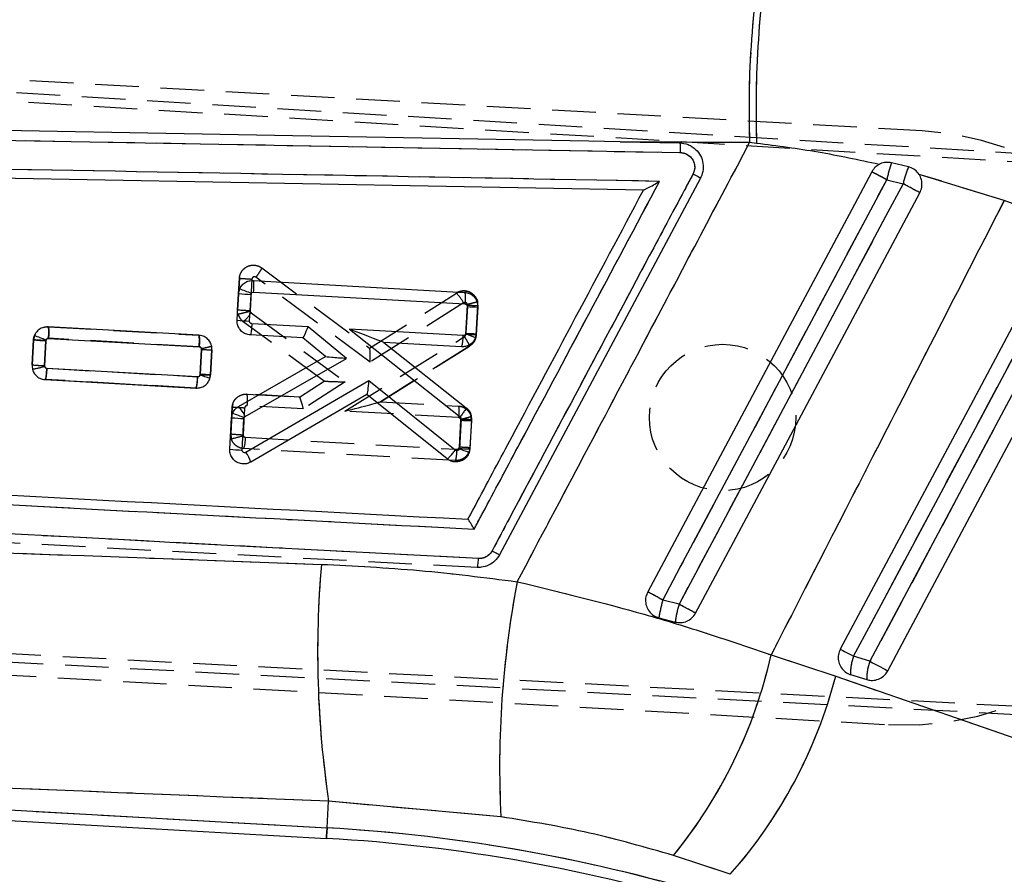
# Model space of a CAD drawing. Extents: x 35 to 288, y 10 to 210.
# Tile 20 of 37: x 176 to 198, y 181 to 200. Entities that reach past the tile are written whole.
import ezdxf

# ---------------------------------------------------------------- set-up
doc = ezdxf.new("R2010")
doc.units = 0
doc.header["$LTSCALE"] = 0.75
doc.linetypes.add('HIDDEN', pattern=[1.905, 1.27, -0.635])
doc.layers.get('0').update_dxf_attribs({"linetype": 'CONTINUOUS'})
doc.layers.add('FORMATO', color=179, linetype='CONTINUOUS')
doc.styles.add('SLDTEXTSTYLE0', font='TXT', dxfattribs={"width": 0.75})
doc.dimstyles.new('SLDDIMSTYLE0', dxfattribs={"dimtxt": 2.625, "dimasz": 2.4765, "dimexe": 0, "dimexo": 0.0625, "dimgap": 0.65625, "dimtad": 1, "dimdec": 0, "dimrnd": 1e-09, "dimzin": 12, "dimtxsty": 'SLDTEXTSTYLE0', "dimsah": 1, "dimcen": 0.09, "dimazin": 3, "dimtfac": 1, "dimtdec": 0, "dimtofl": 0, "dimtmove": 0, "dimatfit": 3, "dimtolj": 1, "dimtzin": 12})

# ---------------------------------------------------------------- blocks, each defined once
blk = doc.blocks.new('_D')
at = {"layer": 'FORMATO'}
for p, q in [((78.67, 176.746), (78.67, 206.956)), ((215.048, 190.574), (215.048, 206.956)), ((78.67, 206.206), (215.048, 206.206))]:
    blk.add_line(p, q, dxfattribs=at)
for points in [[(78.67, 206.206), (81.147, 205.825), (81.147, 206.587)], [(215.048, 206.206), (212.571, 206.587), (212.571, 205.825)]]:
    blk.add_solid(points, dxfattribs=at)
at = {"layer": 'FORMATO', "insert": (139.816, 209.59), "char_height": 2.625, "attachment_point": 1, "style": 'SLDTEXTSTYLE0'}
blk.add_mtext('136', dxfattribs=at)
blk = doc.blocks.new('_D_7')
at = {"layer": 'FORMATO'}
for p, q in [((193.738, 203.109), (226.618, 203.109)), ((225.868, 166.17), (225.868, 203.109)), ((134.921, 166.17), (226.618, 166.17))]:
    blk.add_line(p, q, dxfattribs=at)
for points in [[(225.868, 203.109), (225.487, 200.633), (226.249, 200.633)], [(225.868, 166.17), (226.249, 168.646), (225.487, 168.646)]]:
    blk.add_solid(points, dxfattribs=at)
at = {"layer": 'FORMATO', "insert": (222.484, 182.043), "char_height": 2.625, "attachment_point": 1, "rotation": 90, "style": 'SLDTEXTSTYLE0'}
blk.add_mtext('37', dxfattribs=at)

msp = doc.modelspace()

# ---------------------------------------------------------------- linework, layer by layer
at = {"color": 7, "linetype": 'HIDDEN'}
for p, q in [((196.1001, 197.6698), (155.1211, 199.9764)), ((154.921, 199.8064), (199.9993, 197.072)), ((155.1786, 199.5899), (200.4184, 196.8596)), ((173.6557, 197.5126), (190.8162, 197.1968)), ((192.3312, 197.4145), (189.5013, 197.431)), ((192.4852, 197.3969), (192.3312, 197.4145)), ((197.8979, 196.1506), (196.0343, 196.7207)), ((195.3294, 196.6012), (195.6862, 196.5154)), ((199.7321, 195.4559), (197.8979, 196.1506)), ((181.6688, 194.6764), (181.6689, 194.6763)), ((181.6689, 194.6763), (184.0274, 192.9207)), ((181.1437, 193.7601), (181.1823, 194.4496)), ((181.1823, 194.4496), (181.1437, 193.7601)), ((181.1856, 194.4759), (181.1823, 194.4496)), ((181.1823, 194.4496), (181.1823, 194.4496)), ((181.4538, 194.4307), (181.4151, 193.7423)), ((184.0369, 192.615), (181.5421, 194.472)), ((184.0264, 192.9215), (185.9257, 194.1248)), ((186.0814, 193.9103), (184.0369, 192.615)), ((186.165, 193.863), (186.1641, 193.876)), ((186.386, 193.9347), (186.386, 193.9347)), ((186.3927, 193.852), (186.386, 193.9347)), ((181.4151, 193.7423), (181.4169, 193.7263)), ((181.4372, 193.6965), (183.4943, 192.1829)), ((186.1289, 193.2202), (186.165, 193.863)), ((186.3927, 193.852), (186.3565, 193.208)), ((186.3565, 193.208), (186.3927, 193.852)), ((183.0325, 192.1995), (181.2671, 193.4985)), ((177.0036, 193.3892), (177.0038, 193.3892)), ((177.0038, 193.3892), (180.296, 193.2032)), ((176.6513, 192.5554), (176.682, 193.1028)), ((176.682, 193.1028), (176.6513, 192.5554)), ((176.6928, 193.1658), (176.682, 193.1028)), ((176.9534, 193.0841), (176.9227, 192.5376)), ((180.3042, 192.9503), (177.0117, 193.1363)), ((183.4854, 191.5421), (186.1022, 193.1748)), ((186.3308, 193.1043), (186.3565, 193.208)), ((180.3239, 192.3475), (180.3545, 192.8938)), ((180.5823, 192.8834), (180.5516, 192.336)), ((180.5516, 192.336), (180.5823, 192.8834)), ((180.5823, 192.8834), (180.5769, 192.9599)), ((186.2137, 192.9667), (184.2638, 191.75)), ((184.2646, 191.7505), (186.2137, 192.9667)), ((176.9227, 192.5376), (176.9242, 192.5226)), ((176.9739, 192.4812), (180.2661, 192.2953)), ((176.938, 192.235), (176.938, 192.235)), ((180.2304, 192.049), (176.938, 192.235)), ((176.938, 192.235), (180.2304, 192.049)), ((180.5451, 192.2997), (180.5234, 192.2296)), ((180.5457, 192.3015), (180.5516, 192.336)), ((182.4926, 191.8507), (183.0324, 192.1996)), ((183.4943, 192.1829), (182.5817, 191.5931)), ((180.2304, 192.049), (180.3095, 192.0581)), ((180.2305, 192.049), (180.2304, 192.049)), ((180.2514, 192.0497), (180.2305, 192.049)), ((181.3458, 191.9154), (181.3459, 191.9154)), ((182.4926, 191.8507), (181.3458, 191.9154)), ((181.3459, 191.9154), (182.4931, 191.8506)), ((184.2646, 191.7505), (185.9653, 191.6545)), ((180.9913, 191.0451), (181.0241, 191.6289)), ((181.0241, 191.6289), (180.9913, 191.0451)), ((181.0349, 191.6919), (181.0241, 191.6289)), ((181.2955, 191.6103), (181.2628, 191.0272)), ((182.5817, 191.5931), (181.3538, 191.6625)), ((185.9734, 191.4015), (183.4854, 191.5421)), ((185.9653, 191.6545), (185.9653, 191.6545)), ((185.991, 190.7625), (186.0238, 191.3457)), ((186.0238, 191.3457), (186.0224, 191.3607)), ((186.2514, 191.3346), (186.2187, 190.7509)), ((186.2514, 191.3346), (186.2433, 191.4237)), ((180.9913, 191.0451), (181.0034, 190.9419)), ((181.2628, 191.0272), (181.2648, 191.0104)), ((181.3141, 190.9711), (185.9332, 190.7102)), ((185.8975, 190.4639), (181.2781, 190.7248)), ((186.2128, 190.7165), (186.2187, 190.7509)), ((185.8975, 190.4639), (185.9767, 190.473)), ((185.8976, 190.4639), (185.8975, 190.4639)), ((186.3778, 188.1254), (160.455, 189.4846)), ((154.4912, 187.3747), (208.382, 184.5599)), ((190.7891, 187.3213), (190.4357, 187.4136)), ((208.2857, 184.3807), (154.209, 187.1886)), ((154.3893, 186.9972), (195.3695, 184.6903)), ((192.7999, 186.2116), (194.2142, 185.7502)), ((194.9612, 186.0737), (194.6055, 186.1839)), ((158.195, 183.8337), (183.0985, 182.4319)), ((183.0985, 182.4319), (183.1312, 183.0128)), ((186.8963, 182.6735), (183.1312, 183.0128)), ((191.9092, 181.4161), (190.6664, 181.8275))]:
    msp.add_line(p, q, dxfattribs=at)
at = {"color": 7, "linetype": 'CONTINUOUS'}
for p, q in [((173.6557, 197.5126), (190.8162, 197.1968)), ((189.5013, 197.431), (190.8045, 197.4071)), ((192.3312, 197.4145), (189.5013, 197.431)), ((192.4852, 197.3969), (192.3312, 197.4145)), ((190.0141, 196.3787), (161.4186, 196.8987)), ((195.8058, 196.8837), (195.4354, 196.9742)), ((197.8979, 196.1506), (196.0343, 196.7207)), ((191.2573, 196.6406), (186.864, 188.3985)), ((195.3294, 196.6012), (195.6862, 196.5154)), ((190.0149, 196.3787), (190.0141, 196.3787)), ((199.7321, 195.4559), (197.8979, 196.1506)), ((181.485, 194.4), (186.1045, 194.1408)), ((181.1311, 193.5301), (181.1641, 194.1139)), ((181.1641, 194.1139), (181.1877, 194.2151)), ((181.4026, 193.5127), (181.4356, 194.0967)), ((181.4356, 194.0967), (181.4397, 194.1141)), ((181.4932, 194.147), (186.1119, 193.8879)), ((186.1637, 193.8304), (186.1307, 193.2465)), ((186.3914, 193.8196), (186.3585, 193.2359)), ((182.6827, 193.3867), (181.4549, 193.4555)), ((180.2953, 193.2017), (177.0029, 193.3864)), ((183.5233, 192.6982), (182.6827, 193.3867)), ((183.5864, 193.336), (186.0037, 191.4196)), ((186.0742, 193.1965), (183.5864, 193.336)), ((186.1307, 193.2465), (186.1275, 193.231)), ((186.3585, 193.2359), (186.3404, 193.1482)), ((176.6819, 193.1002), (176.651, 192.5528)), ((176.7012, 193.1906), (176.6819, 193.1002)), ((176.9225, 192.5354), (176.9534, 193.083)), ((176.9534, 193.083), (176.9568, 193.0986)), ((177.0111, 193.1335), (180.3027, 192.9488)), ((182.5654, 193.1449), (181.4187, 193.2093)), ((183.0627, 192.7377), (182.5654, 193.1449)), ((184.3375, 193.0456), (186.1378, 191.6183)), ((186.0383, 192.9502), (184.3375, 193.0456)), ((180.3545, 192.8914), (180.3236, 192.344)), ((180.5513, 192.3331), (180.5822, 192.8805)), ((181.1628, 191.6451), (183.0627, 192.7377)), ((181.3093, 191.425), (183.5233, 192.6982)), ((183.0627, 192.7376), (183.0627, 192.7377)), ((180.2669, 192.2937), (176.9748, 192.4783)), ((176.9385, 192.2321), (180.231, 192.0474)), ((180.5374, 192.2576), (180.5513, 192.3331)), ((184.014, 192.208), (181.3258, 190.6422)), ((185.8998, 190.6916), (184.014, 192.208)), ((183.9694, 191.9088), (181.4297, 190.4295)), ((185.7216, 190.4998), (183.9694, 191.9088)), ((180.9718, 190.7094), (181.0108, 191.399)), ((181.0108, 191.399), (181.0317, 191.4936)), ((181.2433, 190.692), (181.2823, 191.3818)), ((181.2823, 191.3818), (181.2859, 191.3979)), ((186.0249, 191.3733), (185.9886, 190.7292)), ((186.2527, 191.3626), (186.2163, 190.7185)), ((185.9886, 190.7292), (185.986, 190.7154)), ((186.2163, 190.7185), (186.2004, 190.6371)), ((190.7891, 187.3213), (190.4357, 187.4136)), ((190.3488, 187.0255), (190.7068, 186.9309)), ((192.7999, 186.2116), (194.2142, 185.7502)), ((194.9612, 186.0737), (194.6055, 186.1839)), ((194.5362, 185.7836), (194.8919, 185.6733)), ((158.195, 183.8337), (183.0985, 182.4319)), ((158.0126, 183.6123), (183.0855, 182.201)), ((183.0985, 182.4319), (183.1312, 183.0128)), ((186.8963, 182.6735), (183.1312, 183.0128)), ((191.9092, 181.4161), (190.6664, 181.8275))]:
    msp.add_line(p, q, dxfattribs=at)
at = {"color": 7, "linetype": 'CONTINUOUS', "flags": 128}
for points in [[(189.5013, 197.431), (188.8177, 197.4436), (182.3438, 197.562), (173.644, 197.7203)], [(195.0002, 196.776), (194.621, 196.0644), (193.0933, 193.198), (190.1043, 187.5895)], [(190.4357, 187.4136), (190.8174, 188.1302), (192.3443, 190.997), (195.3294, 196.6012)], [(195.6862, 196.5154), (195.3044, 195.7987), (193.7775, 192.932), (190.7891, 187.3213)], [(191.1529, 187.1268), (191.5289, 187.8323), (193.0564, 190.6987), (196.0519, 196.3199)], [(199.0661, 195.2504), (198.684, 194.5339), (197.1557, 191.6679), (194.3142, 186.3393)], [(194.6055, 186.1839), (194.9876, 186.9004), (196.5159, 189.7664), (199.3574, 195.095)], [(199.6835, 194.9293), (199.3014, 194.2128), (197.7731, 191.3468), (194.9612, 186.0737)], [(195.351, 185.8658), (195.733, 186.5823), (197.2613, 189.4483), (200.0732, 194.7215)], [(182.566, 193.1449), (182.5657, 193.1449), (182.5655, 193.1449), (182.5654, 193.1449)], [(184.3373, 193.0457), (184.3374, 193.0456), (184.3375, 193.0456)], [(194.3142, 186.3393), (194.3232, 186.3345), (194.3416, 186.3247), (194.3689, 186.3101), (194.4043, 186.2912), (194.4468, 186.2685), (194.4955, 186.2426), (194.5489, 186.2141), (194.6055, 186.1839)], [(194.9612, 186.0737), (195.0196, 186.0425), (195.0783, 186.0112), (195.1356, 185.9807), (195.1899, 185.9517), (195.2399, 185.925), (195.2842, 185.9014), (195.3215, 185.8815), (195.351, 185.8658)], [(194.2142, 185.7502), (203.6451, 182.4846), (204.9, 182.0499)]]:
    msp.add_lwpolyline(points, dxfattribs=at)
at = {"color": 7, "linetype": 'HIDDEN', "flags": 128}
for points in [[(190.4357, 187.4136), (190.8174, 188.1302), (192.3443, 190.997), (195.3294, 196.6012)], [(195.6862, 196.5154), (195.3044, 195.7987), (193.7775, 192.932), (190.7891, 187.3213)], [(194.6055, 186.1839), (194.9876, 186.9004), (196.5159, 189.7664), (199.3574, 195.095)], [(199.6835, 194.9293), (199.3014, 194.2128), (197.7731, 191.3468), (194.9612, 186.0737)], [(176.9093, 193.3757), (176.942, 193.3864), (177.0036, 193.3892), (177.0036, 193.3892), (177.0036, 193.3892)], [(194.3142, 186.3393), (194.3232, 186.3345), (194.3416, 186.3247), (194.3689, 186.3101), (194.4043, 186.2912), (194.4468, 186.2685), (194.4955, 186.2426), (194.5489, 186.2141), (194.6055, 186.1839)], [(194.9612, 186.0737), (195.0196, 186.0425), (195.0783, 186.0112), (195.1356, 185.9807), (195.1899, 185.9517), (195.2399, 185.925), (195.2842, 185.9014), (195.3215, 185.8815), (195.351, 185.8658)], [(194.2142, 185.7502), (203.6451, 182.4846), (204.9, 182.0499)], [(183.0985, 182.4319), (183.0929, 182.331), (183.0888, 182.2588), (183.0864, 182.2155), (183.0855, 182.201)]]:
    msp.add_lwpolyline(points, dxfattribs=at)
at = {"color": 8, "linetype": 'CONTINUOUS', "flags": 128}
msp.add_lwpolyline([(183.0855, 182.201), (183.0864, 182.2155), (183.0888, 182.2588), (183.0929, 182.331), (183.0985, 182.4319)], dxfattribs=at)
at = {"color": 7, "linetype": 'HIDDEN'}
msp.add_circle((191.7411, 191.4048), 1.6, dxfattribs=at)
at = {"color": 7, "linetype": 'CONTINUOUS'}
for centre, radius, start, end in [((213.7019, 198.1486), 21.3833, 169.02276, 181.96752), ((215.7497, 198.1496), 23.2766, 169.93022, 181.85299), ((197.9581, 196.0553), 2.6848, 159.98622, 168.26838), ((159.3114, 129.1644), 76.4528, 61.893335, 62.172627), ((197.7012, 196.0645), 2.0649, 156.62524, 167.38606), ((134.5019, 81.5692), 130.2157, 61.791765, 61.974234), ((181.819, 202.33), 8.2423, 265.44211, 267.33338), ((180.1363, 191.2259), 3.1687, 65.71036, 70.62135), ((186.5882, 200.3937), 6.5771, 266.29928, 268.2853), ((181.8011, 201.8455), 8.3424, 265.39375, 267.26233), ((185.1022, 190.2801), 3.124, 66.65008, 70.83897), ((186.5482, 199.7648), 6.5317, 266.33538, 268.33518), ((177.3413, 201.3444), 8.2705, 265.42724, 267.31204), ((175.5633, 189.6251), 3.7427, 68.14001, 72.30022), ((185.3544, 193.1756), 0.72, 341.75654, 1.66115), ((180.8013, 199.8496), 6.9725, 266.32589, 268.19918), ((177.3208, 200.8654), 8.3396, 265.39333, 267.26255), ((179.5472, 192.2728), 0.72, 341.75629, 1.66141), ((180.2682, 192.3471), 0.0555, 342.46381, 356.74338), ((179.173, 188.5611), 3.9403, 69.74073, 73.05893), ((180.7526, 198.9383), 6.6082, 266.27758, 268.25422), ((183.9383, 191.9637), 0.0631, 299.52628, 300.74652), ((180.4259, 190.9956), 0.9822, 25.92454, 41.39245), ((181.6686, 199.6339), 8.2612, 265.43284, 267.31974), ((179.9333, 188.1913), 3.4802, 67.13012, 71.60309), ((181.3365, 191.3778), 0.0545, 119.88638, 158.31211), ((186.4495, 197.9372), 6.5775, 266.29929, 268.28523), ((181.6416, 199.0223), 8.3398, 265.39328, 267.2624), ((184.9139, 187.4473), 3.4395, 68.03586, 71.83893), ((186.4075, 197.2563), 6.5406, 266.32779, 268.32483), ((180.6197, 190.1657), 0.8519, 18.0392, 34.01316), ((205.1768, 186.2715), 22.2851, 175.05221, 188.40845), ((208.2881, 183.7672), 21.4197, 169.1092, 182.92704), ((157.8703, 126.4543), 69.1125, 61.888133, 62.199218), ((193.6103, 186.4988), 3.3038, 163.92542, 170.82599), ((193.1986, 186.6094), 2.5124, 163.54061, 172.64889), ((138.7877, 89.6053), 110.6913, 61.765952, 61.979507), ((182.4918, 188.5169), 10.5627, 320.70592, 347.3936), ((195.5817, 185.8088), 1.0458, 158.97879, 181.37974), ((195.9372, 185.6985), 1.0456, 158.97537, 181.38115), ((183.9786, 188.4137), 10.5764, 318.57617, 345.41415), ((181.0737, 146.4591), 36.0298, 72.77825, 86.77825), ((181.0737, 146.4591), 35.7985, 72.77825, 86.77825)]:
    msp.add_arc(centre, radius, start, end, dxfattribs=at)
at = {"color": 7, "linetype": 'HIDDEN'}
for centre, radius, start, end in [((213.7019, 198.1486), 21.3833, 169.02276, 181.96752), ((215.7497, 198.1496), 23.2766, 169.93022, 181.85299), ((195.7348, 191.18), 6.5, 266.77825, 86.77825), ((197.9581, 196.0553), 2.6848, 159.98622, 168.26838), ((159.3114, 129.1644), 76.4528, 61.893335, 62.172627), ((197.7012, 196.0645), 2.0649, 156.62524, 167.38606), ((134.5019, 81.5692), 130.2157, 61.791765, 61.974234), ((185.1843, 193.423), 1.0209, 28.51415, 43.43202), ((186.0911, 193.8693), 0.3021, 356.72651, 12.50473), ((181.8334, 202.2053), 8.4733, 265.33115, 267.17086), ((181.4476, 193.7437), 0.3045, 195.2467, 233.65479), ((180.7092, 194.1496), 0.8575, 310.59189, 328.1006), ((181.4695, 193.7404), 0.0545, 195.00825, 233.65712), ((186.597, 200.4755), 6.6267, 266.2619, 268.233), ((180.2981, 192.897), 0.0566, 356.83771, 10.74888), ((180.7664, 199.375), 6.4943, 266.36372, 268.37506), ((180.2762, 192.9003), 0.3066, 356.83771, 11.22087), ((177.3373, 200.9752), 8.4478, 265.34163, 267.18691), ((176.3569, 194.4356), 1.9953, 278.74307, 286.51651), ((186.4589, 197.9807), 6.6493, 266.24736, 268.21177), ((185.9502, 191.352), 0.3017, 356.71021, 13.76542), ((181.2893, 191.0277), 0.2985, 176.65917, 196.7132), ((181.6866, 199.5239), 8.5072, 265.31191, 267.1443), ((180.6716, 192.7398), 1.8282, 280.45642, 288.93137), ((180.5943, 190.9505), 0.72, 341.73429, 1.63892), ((205.1768, 186.2715), 22.2851, 175.05221, 188.40845), ((208.2881, 183.7672), 21.4197, 169.1092, 182.92704), ((157.8703, 126.4543), 69.1125, 61.888133, 62.199218), ((193.6103, 186.4988), 3.3038, 163.92542, 170.82599), ((193.1986, 186.6094), 2.5124, 163.54061, 172.64889), ((138.7877, 89.6053), 110.6913, 61.765952, 61.979507), ((182.4918, 188.5169), 10.5627, 320.70592, 347.3936), ((195.5817, 185.8088), 1.0458, 158.97879, 181.37974), ((195.9372, 185.6985), 1.0456, 158.97537, 181.38115), ((183.9786, 188.4137), 10.5764, 318.57617, 345.41415), ((181.0737, 146.4591), 36.0298, 72.77825, 86.77825)]:
    msp.add_arc(centre, radius, start, end, dxfattribs=at)
at = {"color": 7, "linetype": 'CONTINUOUS'}
for centre, major_axis, ratio, start_param, end_param in [((182.6608, 193.39), (0.0953, 0.245), 0.0822269, 3.1683884, 4.7307967), ((183.5645, 193.3393), (0.7728, -0.2937), 0.0056456, 0.0177975, 1.5446097), ((183.5014, 192.7015), (0.4387, -0.0361), 0.0034584, 3.1466039, 4.7626037), ((183.9921, 192.2113), (0.0227, 0.3022), 0.0728729, 3.1916549, 4.706842)]:
    msp.add_ellipse(centre, major_axis=major_axis, ratio=ratio, start_param=start_param, end_param=end_param, dxfattribs=at)
at = {"color": 7, "linetype": 'HIDDEN'}
for centre, major_axis, ratio, start_param, end_param in [((184.015, 192.6183), (0.0114, 0.3028), 0.0726158, 4.7041259, 6.2332994), ((183.4724, 192.1862), (0.4399, -0.0133), 0.0060594, 3.1503728, 4.7623581), ((182.5598, 191.5965), (-0.0672, 0.2541), 0.0773217, 4.6788377, 6.2579873), ((183.4635, 191.5454), (0.8006, 0.205), 0.0104766, 4.7370552, 6.2501669)]:
    msp.add_ellipse(centre, major_axis=major_axis, ratio=ratio, start_param=start_param, end_param=end_param, dxfattribs=at)
at = {"color": 7, "linetype": 'CONTINUOUS'}
for points, knots in [([(187.2541, 187.8142), (188.2359, 189.669), (189.9295, 192.8685), (191.6205, 196.0693), (192.3312, 197.4145)], [0, 0, 0, 0, 0.5797187, 1, 1, 1, 1]), ([(190.8045, 197.4071), (190.8666, 197.4006), (190.9478, 197.392), (191.0204, 197.3568), (191.0374, 197.3485)], [0, 0, 0, 0, 0.7657199, 1, 1, 1, 1]), ([(190.8045, 197.4071), (190.8061, 197.4046), (190.8094, 197.3991), (190.8135, 197.3658), (190.8159, 197.3204), (190.8171, 197.2632), (190.8166, 197.2225), (190.8162, 197.1968)], [0, 0, 0, 0, 0.1889575, 0.40280924, 0.6180409, 0.75914177, 1, 1, 1, 1]), ([(191.0374, 197.3485), (191.0652, 197.332), (191.1435, 197.2856), (191.245, 197.1708), (191.3146, 197.0063), (191.3251, 196.8277), (191.2907, 196.7055), (191.2607, 196.6472), (191.2574, 196.6408)], [0, 0, 0, 0, 0.1181533, 0.3327033, 0.5469836, 0.7606745, 0.9737102, 1, 1, 1, 1]), ([(195.1602, 196.9372), (194.7188, 197.0323), (193.8329, 197.2231), (192.9355, 197.3388), (192.4852, 197.3969)], [0, 0, 0, 0, 0.4982906, 1, 1, 1, 1]), ([(190.3644, 196.5681), (185.483, 196.6581), (175.7764, 196.8371), (166.0693, 197.0145), (161.2439, 197.1027)], [0, 0, 0, 0, 0.5028961, 1, 1, 1, 1]), ([(190.8162, 197.1968), (190.8187, 197.1967), (190.857, 197.196), (190.931, 197.1807), (191.0245, 197.1245), (191.0942, 197.0405), (191.1316, 196.9386), (191.1355, 196.8285), (191.1081, 196.7618), (191.0945, 196.7285)], [0, 0, 0, 0, 0.0114438, 0.1767967, 0.3419333, 0.5066683, 0.6709847, 0.8358268, 1, 1, 1, 1]), ([(195.1602, 196.9372), (195.1308, 196.9185), (195.0654, 196.8772), (195.0233, 196.8119), (195.0002, 196.776)], [0, 0, 0, 0, 0.45048324, 1, 1, 1, 1]), ([(195.4354, 196.9742), (195.3946, 196.9798), (195.3099, 196.9915), (195.216, 196.9657), (195.1686, 196.9414), (195.1602, 196.9372)], [0, 0, 0, 0, 0.4349732, 0.9007421, 1, 1, 1, 1]), ([(191.0945, 196.7285), (191.0308, 196.609), (190.7126, 196.0119), (189.3761, 193.5038), (187.9759, 190.8762), (186.8303, 188.7264), (186.703, 188.4874)], [0, 0, 0, 0, 0.0434777, 0.2173879, 0.9130281, 1, 1, 1, 1]), ([(191.2574, 196.6408), (191.2551, 196.6421), (191.2504, 196.6449), (191.2135, 196.6649), (191.1601, 196.6936), (191.1164, 196.717), (191.0945, 196.7286)], [0, 0, 0, 0, 0.2500039, 0.5000038, 0.7499998, 1, 1, 1, 1]), ([(196.0343, 196.7207), (196.0066, 196.7549), (195.9514, 196.8232), (195.8634, 196.8676), (195.8136, 196.8815), (195.8058, 196.8837)], [0, 0, 0, 0, 0.4572669, 0.9144463, 1, 1, 1, 1]), ([(196.0519, 196.3199), (196.0682, 196.3587), (196.1017, 196.4384), (196.0999, 196.5715), (196.0682, 196.6662), (196.0396, 196.7121), (196.0343, 196.7207)], [0, 0, 0, 0, 0.2976304, 0.6126097, 0.9272874, 1, 1, 1, 1]), ([(186.3118, 188.9629), (186.3754, 189.0823), (186.6937, 189.6795), (188.0445, 192.2146), (189.3318, 194.6302), (190.3644, 196.5681)], [0, 0, 0, 0, 0.0471125, 0.2355615, 1, 1, 1, 1]), ([(190.0149, 196.3787), (190.018, 196.3794), (190.025, 196.3811), (190.0581, 196.3966), (190.1257, 196.4319), (190.2324, 196.4912), (190.319, 196.5413), (190.3636, 196.5676), (190.3644, 196.5681)], [0, 0, 0, 0, 0.084474, 0.1914926, 0.3607197, 0.6670567, 0.9934925, 1, 1, 1, 1]), ([(186.1771, 189.1802), (186.2124, 189.2463), (186.5023, 189.7902), (187.7813, 192.1897), (189.025, 194.5231), (190.0141, 196.3787)], [0, 0, 0, 0, 0.0275738, 0.2266556, 1, 1, 1, 1]), ([(197.8979, 196.1506), (196.9875, 194.3772), (195.287, 191.0648), (193.5889, 187.7512), (192.7999, 186.2116)], [0, 0, 0, 0, 0.53537902, 1, 1, 1, 1]), ([(181.1877, 194.2151), (181.2041, 194.2451), (181.2368, 194.3053), (181.3202, 194.3681), (181.4066, 194.3992), (181.4628, 194.3998), (181.485, 194.4)], [0, 0, 0, 0, 0.27344291, 0.54685242, 0.82126336, 1, 1, 1, 1]), ([(181.4932, 194.147), (181.494, 194.1638), (181.4963, 194.2108), (181.4977, 194.2825), (181.4962, 194.3479), (181.4919, 194.3913), (181.4873, 194.3971), (181.485, 194.4)], [0, 0, 0, 0, 0.1278591, 0.3592225, 0.5728153, 0.7864073, 1, 1, 1, 1]), ([(181.4397, 194.1141), (181.4426, 194.1194), (181.4484, 194.1301), (181.4632, 194.1412), (181.4788, 194.1468), (181.489, 194.147), (181.4932, 194.147)], [0, 0, 0, 0, 0.2700454, 0.5399602, 0.813406, 1, 1, 1, 1]), ([(186.1045, 194.1408), (186.1387, 194.1353), (186.2073, 194.1245), (186.2959, 194.066), (186.3603, 193.984), (186.391, 193.8968), (186.3913, 193.841), (186.3914, 193.8196)], [0, 0, 0, 0, 0.2167639, 0.433527, 0.6502746, 0.8659695, 1, 1, 1, 1]), ([(186.1045, 194.1408), (186.1072, 194.1368), (186.1125, 194.1289), (186.1164, 194.0702), (186.1166, 193.9866), (186.1135, 193.9208), (186.1119, 193.8879)], [0, 0, 0, 0, 0.25000024, 0.49999993, 0.7499989, 1, 1, 1, 1]), ([(186.1119, 193.8879), (186.1162, 193.8873), (186.1267, 193.8859), (186.1418, 193.8781), (186.1547, 193.865), (186.163, 193.8485), (186.1635, 193.8364), (186.1637, 193.8304)], [0, 0, 0, 0, 0.1519211, 0.369493, 0.5817796, 0.7900642, 1, 1, 1, 1]), ([(181.4187, 193.2093), (181.3844, 193.2147), (181.3158, 193.2255), (181.227, 193.2839), (181.1625, 193.3659), (181.1317, 193.4531), (181.1313, 193.5088), (181.1311, 193.5301)], [0, 0, 0, 0, 0.2169585, 0.4338992, 0.6507787, 0.866573, 1, 1, 1, 1]), ([(181.4549, 193.4555), (181.4506, 193.4561), (181.4401, 193.4574), (181.4249, 193.4652), (181.4118, 193.4784), (181.4035, 193.4948), (181.4029, 193.5068), (181.4026, 193.5127)], [0, 0, 0, 0, 0.1516961, 0.3704736, 0.5843754, 0.7949078, 1, 1, 1, 1]), ([(181.4549, 193.4555), (181.4527, 193.4231), (181.4483, 193.3581), (181.4385, 193.2766), (181.428, 193.2199), (181.4218, 193.2128), (181.4187, 193.2093)], [0, 0, 0, 0, 0.2500006, 0.5, 0.7500002, 1, 1, 1, 1]), ([(177.0029, 193.3864), (176.9683, 193.3849), (176.8991, 193.3819), (176.8052, 193.334), (176.7368, 193.2672), (176.7117, 193.2133), (176.7012, 193.1906)], [0, 0, 0, 0, 0.2687976, 0.5376521, 0.8051051, 1, 1, 1, 1]), ([(177.0111, 193.1335), (177.0119, 193.1504), (177.0142, 193.1975), (177.0156, 193.2691), (177.0141, 193.3343), (177.0098, 193.3777), (177.0052, 193.3835), (177.0029, 193.3864)], [0, 0, 0, 0, 0.1295432, 0.359234, 0.5728222, 0.7864125, 1, 1, 1, 1]), ([(186.1275, 193.231), (186.1258, 193.2271), (186.1215, 193.2176), (186.1095, 193.2058), (186.0927, 193.1972), (186.0803, 193.1967), (186.0742, 193.1965)], [0, 0, 0, 0, 0.1892288, 0.4563586, 0.7289221, 1, 1, 1, 1]), ([(176.9568, 193.0986), (176.9595, 193.104), (176.9649, 193.1149), (176.9793, 193.1266), (176.9952, 193.1331), (177.0062, 193.1334), (177.0111, 193.1335)], [0, 0, 0, 0, 0.2617235, 0.5233075, 0.7879479, 1, 1, 1, 1]), ([(180.5822, 192.8805), (180.5808, 192.9147), (180.578, 192.9831), (180.531, 193.0768), (180.4581, 193.15), (180.3745, 193.1917), (180.3178, 193.1989), (180.2953, 193.2017)], [0, 0, 0, 0, 0.2133091, 0.4265736, 0.6410045, 0.8570127, 1, 1, 1, 1]), ([(180.3027, 192.9488), (180.3042, 192.9817), (180.3074, 193.0475), (180.3071, 193.1311), (180.3032, 193.1898), (180.2979, 193.1977), (180.2953, 193.2017)], [0, 0, 0, 0, 0.25000082, 0.4999997, 0.75000027, 1, 1, 1, 1]), ([(186.3404, 193.1482), (186.3256, 193.1175), (186.296, 193.0562), (186.2163, 192.9897), (186.127, 192.9522), (186.0657, 192.9508), (186.0383, 192.9502)], [0, 0, 0, 0, 0.2622674, 0.52450031, 0.78760248, 1, 1, 1, 1]), ([(180.3027, 192.9488), (180.307, 192.9482), (180.3174, 192.9468), (180.3326, 192.939), (180.3455, 192.9259), (180.3538, 192.9094), (180.3543, 192.8974), (180.3545, 192.8914)], [0, 0, 0, 0, 0.1522842, 0.3699122, 0.5823835, 0.7911343, 1, 1, 1, 1]), ([(176.651, 192.5528), (176.6525, 192.5186), (176.6555, 192.4501), (176.7028, 192.3565), (176.7759, 192.2834), (176.8595, 192.2419), (176.916, 192.2349), (176.9385, 192.2321)], [0, 0, 0, 0, 0.2135325, 0.4270232, 0.6416159, 0.8577344, 1, 1, 1, 1]), ([(176.9748, 192.4783), (176.9705, 192.4789), (176.96, 192.4803), (176.9447, 192.488), (176.9317, 192.5011), (176.9234, 192.5176), (176.9228, 192.5295), (176.9225, 192.5354)], [0, 0, 0, 0, 0.1525667, 0.3712184, 0.5849712, 0.7953016, 1, 1, 1, 1]), ([(176.9386, 192.2321), (176.9412, 192.2347), (176.9464, 192.2399), (176.9555, 192.2826), (176.9643, 192.3467), (176.9708, 192.4165), (176.9737, 192.4621), (176.9748, 192.4783)], [0, 0, 0, 0, 0.2158675, 0.4317361, 0.6476036, 0.8745794, 1, 1, 1, 1]), ([(180.231, 192.0474), (180.2654, 192.0489), (180.3344, 192.0517), (180.428, 192.0993), (180.5004, 192.1697), (180.5255, 192.2295), (180.5374, 192.2576)], [0, 0, 0, 0, 0.2578498, 0.5157475, 0.7722196, 1, 1, 1, 1]), ([(180.3211, 192.3304), (180.3192, 192.3257), (180.3149, 192.3154), (180.3023, 192.303), (180.2855, 192.2945), (180.2731, 192.294), (180.2669, 192.2937)], [0, 0, 0, 0, 0.2146822, 0.4735354, 0.7371734, 1, 1, 1, 1]), ([(181.0317, 191.4936), (181.0472, 191.5245), (181.0781, 191.5861), (181.1346, 191.6255), (181.1628, 191.6451)], [0, 0, 0, 0, 0.5013721, 1, 1, 1, 1]), ([(186.1378, 191.6183), (186.1375, 191.6141), (186.1368, 191.6056), (186.1075, 191.5589), (186.062, 191.4946), (186.0231, 191.4446), (186.0037, 191.4196)], [0, 0, 0, 0, 0.2500015, 0.499997, 0.7499945, 1, 1, 1, 1]), ([(186.1378, 191.6183), (186.1566, 191.6008), (186.2006, 191.5598), (186.2468, 191.471), (186.2507, 191.3994), (186.2527, 191.3626)], [0, 0, 0, 0, 0.2655153, 0.6220644, 1, 1, 1, 1]), ([(186.0037, 191.4196), (186.0039, 191.4195), (186.009, 191.4154), (186.0175, 191.4054), (186.0244, 191.389), (186.0248, 191.378), (186.0249, 191.3733)], [0, 0, 0, 0, 0.0133685, 0.3746026, 0.7350316, 1, 1, 1, 1]), ([(181.4297, 190.4295), (181.3983, 190.4152), (181.3357, 190.3865), (181.2303, 190.3861), (181.1312, 190.4182), (181.0478, 190.4822), (180.991, 190.57), (180.9707, 190.6504), (180.9716, 190.697), (180.9718, 190.7094)], [0, 0, 0, 0, 0.1566806, 0.3133192, 0.4707674, 0.6287503, 0.786468, 0.9432209, 1, 1, 1, 1]), ([(181.3258, 190.6422), (181.3236, 190.6411), (181.3159, 190.637), (181.3009, 190.6339), (181.2821, 190.6362), (181.2652, 190.6445), (181.2524, 190.6576), (181.2441, 190.6741), (181.2436, 190.686), (181.2433, 190.692)], [0, 0, 0, 0, 0.0636388, 0.22388201, 0.38413491, 0.54214521, 0.69657922, 0.84852712, 1, 1, 1, 1]), ([(185.7217, 190.4998), (185.7233, 190.4997), (185.7265, 190.4997), (185.7392, 190.5097), (185.7571, 190.5266), (185.78, 190.5505), (185.8069, 190.5802), (185.8366, 190.6146), (185.8681, 190.6522), (185.8892, 190.6785), (185.8998, 190.6916)], [0, 0, 0, 0, 0.12499841, 0.24999764, 0.37499658, 0.49999859, 0.62500754, 0.74999935, 0.87500213, 1, 1, 1, 1]), ([(185.986, 190.7154), (185.9835, 190.71), (185.9785, 190.6992), (185.9647, 190.6872), (185.9479, 190.68), (185.9294, 190.6787), (185.9126, 190.683), (185.9036, 190.6891), (185.8998, 190.6916)], [0, 0, 0, 0, 0.1699214, 0.3397765, 0.5117392, 0.6881984, 0.8687481, 1, 1, 1, 1]), ([(161.0349, 190.4985), (161.0506, 190.4977), (161.6047, 190.4687), (164.3125, 190.3267), (172.6772, 189.8881), (180.5042, 189.4776), (186.1771, 189.1802)], [0, 0, 0, 0, 0.0018694, 0.0661233, 0.3231391, 1, 1, 1, 1]), ([(186.2004, 190.6371), (186.1861, 190.6061), (186.1577, 190.5442), (186.0791, 190.4757), (185.9842, 190.4352), (185.8806, 190.429), (185.7892, 190.4531), (185.7413, 190.4862), (185.7216, 190.4998)], [0, 0, 0, 0, 0.1742015, 0.3483852, 0.5231299, 0.6992163, 0.876686, 1, 1, 1, 1]), ([(160.8381, 190.3036), (165.0898, 190.0796), (173.5804, 189.6323), (182.0723, 189.1858), (186.3118, 188.9629)], [0, 0, 0, 0, 0.5007601, 1, 1, 1, 1]), ([(186.4058, 188.3201), (180.4081, 188.6354), (171.767, 189.0898), (163.1276, 189.5451), (160.4847, 189.6844)], [0, 0, 0, 0, 0.6940826, 1, 1, 1, 1]), ([(186.3118, 188.9629), (186.3113, 188.9638), (186.3085, 188.9687), (186.2921, 188.9978), (186.2637, 189.0471), (186.2291, 189.1049), (186.2026, 189.1469), (186.1843, 189.1735), (186.1794, 189.178), (186.1771, 189.1802)], [0, 0, 0, 0, 0.0086934, 0.0491784, 0.289075, 0.4965249, 0.6777519, 0.8499663, 1, 1, 1, 1]), ([(159.2279, 189.0252), (160.9991, 188.9676), (168.914, 188.7102), (176.8301, 188.4193), (182.9747, 188.1936)], [0, 0, 0, 0, 0.2237798, 1, 1, 1, 1]), ([(186.8639, 188.3985), (186.8342, 188.3538), (186.7748, 188.2644), (186.6355, 188.1699), (186.4974, 188.1258), (186.4085, 188.1255), (186.3782, 188.1254)], [0, 0, 0, 0, 0.2723204, 0.5446308, 0.8445877, 1, 1, 1, 1]), ([(186.3782, 188.1254), (186.3806, 188.1282), (186.3855, 188.1338), (186.3936, 188.1784), (186.4011, 188.2426), (186.4045, 188.2942), (186.4062, 188.3201)], [0, 0, 0, 0, 0.2499996, 0.4999992, 0.7499999, 1, 1, 1, 1]), ([(186.703, 188.4875), (186.6932, 188.4715), (186.6645, 188.4248), (186.5971, 188.3664), (186.5035, 188.324), (186.4383, 188.3214), (186.4058, 188.3201)], [0, 0, 0, 0, 0.15618904, 0.45712938, 0.72973974, 1, 1, 1, 1]), ([(186.8639, 188.3985), (186.8617, 188.3999), (186.8571, 188.4027), (186.8206, 188.423), (186.7679, 188.452), (186.7246, 188.4756), (186.703, 188.4875)], [0, 0, 0, 0, 0.25000195, 0.4999973, 0.74999976, 1, 1, 1, 1]), ([(182.9747, 188.1936), (183.6895, 188.1579), (185.121, 188.0864), (186.5425, 187.905), (187.2541, 187.8142)], [0, 0, 0, 0, 0.4993447, 1, 1, 1, 1]), ([(187.2541, 187.8142), (188.1821, 187.5884), (189.585, 187.2471), (191.4315, 186.6826), (192.3438, 186.3686), (192.7999, 186.2116)], [0, 0, 0, 0, 0.4942021, 0.747103, 1, 1, 1, 1]), ([(190.1043, 187.5895), (190.0893, 187.5546), (190.0568, 187.479), (190.0545, 187.3498), (190.0943, 187.2217), (190.1749, 187.1146), (190.2668, 187.0515), (190.3287, 187.0319), (190.3488, 187.0255)], [0, 0, 0, 0, 0.1604676, 0.348325, 0.5360161, 0.723276, 0.9100883, 1, 1, 1, 1]), ([(190.7068, 186.9309), (190.7487, 186.924), (190.8342, 186.9099), (190.9634, 186.9433), (191.0758, 187.0153), (191.1316, 187.0868), (191.1526, 187.1262), (191.1529, 187.1268)], [0, 0, 0, 0, 0.2420164, 0.4928386, 0.7442155, 0.9962005, 1, 1, 1, 1]), ([(194.3142, 186.3393), (194.2976, 186.2997), (194.2639, 186.2192), (194.2658, 186.0856), (194.3089, 185.9601), (194.3917, 185.8568), (194.4755, 185.8041), (194.5264, 185.7869), (194.5362, 185.7836)], [0, 0, 0, 0, 0.18582513, 0.37779227, 0.56976154, 0.76172369, 0.95369736, 1, 1, 1, 1]), ([(194.8919, 185.6733), (194.9231, 185.6661), (194.9966, 185.6492), (195.1177, 185.6657), (195.2369, 185.7244), (195.3124, 185.7997), (195.3428, 185.8518), (195.351, 185.8658)], [0, 0, 0, 0, 0.1794509, 0.4229291, 0.6663882, 0.9098667, 1, 1, 1, 1]), ([(183.1312, 183.0128), (176.9922, 183.2625), (168.7459, 183.598), (160.5019, 183.9282), (158.3952, 184.0126)], [0, 0, 0, 0, 0.7444505, 1, 1, 1, 1]), ([(190.6664, 181.8275), (190.0598, 182.0029), (188.8276, 182.3592), (187.5467, 182.5676), (186.8963, 182.6735)], [0, 0, 0, 0, 0.4922502, 1, 1, 1, 1])]:
    msp.add_open_spline(points, degree=3, knots=knots, dxfattribs=at)
at = {"color": 7, "linetype": 'HIDDEN'}
for points, knots in [([(187.2541, 187.8142), (188.2359, 189.669), (189.9295, 192.8685), (191.6205, 196.0693), (192.3312, 197.4145)], [0, 0, 0, 0, 0.5797187, 1, 1, 1, 1]), ([(195.1602, 196.9372), (194.7188, 197.0323), (193.8329, 197.2231), (192.9355, 197.3388), (192.4852, 197.3969)], [0, 0, 0, 0, 0.4982906, 1, 1, 1, 1]), ([(190.3644, 196.5681), (185.483, 196.6581), (175.7764, 196.8371), (166.0693, 197.0145), (161.2439, 197.1027)], [0, 0, 0, 0, 0.5028961, 1, 1, 1, 1]), ([(190.8162, 197.1968), (190.8187, 197.1967), (190.857, 197.196), (190.931, 197.1807), (191.0245, 197.1245), (191.0942, 197.0405), (191.1316, 196.9386), (191.1355, 196.8285), (191.1081, 196.7618), (191.0945, 196.7285)], [0, 0, 0, 0, 0.0114438, 0.1767967, 0.3419333, 0.5066683, 0.6709847, 0.8358268, 1, 1, 1, 1]), ([(191.0945, 196.7285), (191.0308, 196.609), (190.7126, 196.0119), (189.3761, 193.5038), (187.9759, 190.8762), (186.8303, 188.7264), (186.703, 188.4874)], [0, 0, 0, 0, 0.0434777, 0.2173879, 0.9130281, 1, 1, 1, 1]), ([(186.3118, 188.9629), (186.3754, 189.0823), (186.6937, 189.6795), (188.0445, 192.2146), (189.3318, 194.6302), (190.3644, 196.5681)], [0, 0, 0, 0, 0.0471125, 0.2355615, 1, 1, 1, 1]), ([(197.8979, 196.1506), (196.9875, 194.3772), (195.287, 191.0648), (193.5889, 187.7512), (192.7999, 186.2116)], [0, 0, 0, 0, 0.53537902, 1, 1, 1, 1]), ([(181.1823, 194.4496), (181.1824, 194.4497), (181.1833, 194.4577), (181.1863, 194.4998), (181.2115, 194.5743), (181.2617, 194.6409), (181.3251, 194.693), (181.3998, 194.7296), (181.5031, 194.7414), (181.5964, 194.7213), (181.6477, 194.6907), (181.6687, 194.6764), (181.6688, 194.6764)], [0, 0, 0, 0, 0.0000935, 0.03712, 0.1938086, 0.3533272, 0.4134494, 0.5706021, 0.7276532, 0.883238, 0.9999034, 1, 1, 1, 1]), ([(181.6689, 194.6763), (181.6691, 194.6727), (181.6693, 194.6657), (181.6484, 194.6275), (181.6142, 194.5739), (181.5821, 194.5275), (181.5576, 194.4933), (181.5488, 194.4812), (181.5421, 194.472)], [0, 0, 0, 0, 0.22051522, 0.44102711, 0.66154596, 0.88206084, 0.9099029, 1, 1, 1, 1]), ([(181.1823, 194.4496), (181.1851, 194.4492), (181.1906, 194.4484), (181.2336, 194.4452), (181.2969, 194.4409), (181.367, 194.4363), (181.4207, 194.4329), (181.4464, 194.4312), (181.4538, 194.4307)], [0, 0, 0, 0, 0.2032213, 0.4064474, 0.609667, 0.81288, 0.9462806, 1, 1, 1, 1]), ([(181.5421, 194.472), (181.5382, 194.4745), (181.529, 194.4802), (181.512, 194.4838), (181.4934, 194.4817), (181.4799, 194.4751), (181.4684, 194.4656), (181.4591, 194.4533), (181.4546, 194.4397), (181.4539, 194.432), (181.4538, 194.4307)], [0, 0, 0, 0, 0.1170957, 0.2733593, 0.4292583, 0.5852266, 0.64524, 0.8062086, 0.9670698, 1, 1, 1, 1]), ([(185.9257, 194.1248), (185.9257, 194.1249), (185.9546, 194.1429), (186.0187, 194.17), (186.1222, 194.1758), (186.2212, 194.1475), (186.3062, 194.0887), (186.3591, 194.0129), (186.3829, 193.9586), (186.386, 193.9347), (186.386, 193.9347)], [0, 0, 0, 0, 0.0001061, 0.1765079, 0.3522458, 0.5262972, 0.700304, 0.8755005, 0.9998988, 1, 1, 1, 1]), ([(186.386, 193.9347), (186.3748, 193.9676), (186.3525, 194.0335), (186.2799, 194.1111), (186.188, 194.1615), (186.0844, 194.1776), (185.9934, 194.162), (185.9445, 194.1352), (185.9257, 194.1248)], [0, 0, 0, 0, 0.1781115, 0.3562159, 0.5345167, 0.7124799, 0.8895921, 1, 1, 1, 1]), ([(186.1641, 193.876), (186.1628, 193.8798), (186.1596, 193.8898), (186.1494, 193.9033), (186.134, 193.9142), (186.1162, 193.9192), (186.0976, 193.9185), (186.0868, 193.913), (186.0814, 193.9103)], [0, 0, 0, 0, 0.1172312, 0.2991932, 0.4774728, 0.6525906, 0.82692, 1, 1, 1, 1]), ([(186.386, 193.9347), (186.3835, 193.9332), (186.3785, 193.9302), (186.337, 193.9182), (186.2756, 193.9024), (186.2174, 193.8884), (186.1795, 193.8795), (186.1683, 193.8769), (186.1641, 193.876)], [0, 0, 0, 0, 0.2266012, 0.4532024, 0.679801, 0.9064135, 0.9645797, 1, 1, 1, 1]), ([(181.4169, 193.7263), (181.4069, 193.7235), (181.3826, 193.7169), (181.3315, 193.7031), (181.2666, 193.6864), (181.2049, 193.6717), (181.1626, 193.6629), (181.1568, 193.6634), (181.1538, 193.6636)], [0, 0, 0, 0, 0.0753593, 0.183592, 0.3876908, 0.5917971, 0.7958991, 1, 1, 1, 1]), ([(181.1538, 193.6636), (181.1659, 193.6311), (181.1897, 193.5664), (181.2415, 193.521), (181.2671, 193.4985)], [0, 0, 0, 0, 0.5035409, 1, 1, 1, 1]), ([(176.682, 193.1028), (176.682, 193.1028), (176.6833, 193.1237), (176.6903, 193.1729), (176.7141, 193.2161), (176.7277, 193.2408)], [0, 0, 0, 0, 0.0004101, 0.4276739, 1, 1, 1, 1]), ([(177.0038, 193.3892), (177.0061, 193.3863), (177.0107, 193.3805), (177.0149, 193.3372), (177.0161, 193.2867), (177.0156, 193.2206), (177.0134, 193.1731), (177.0117, 193.1363)], [0, 0, 0, 0, 0.2137716, 0.4275429, 0.6413149, 0.7213776, 1, 1, 1, 1]), ([(176.9534, 193.0841), (176.9453, 193.0847), (176.9196, 193.0863), (176.8659, 193.0897), (176.7965, 193.0941), (176.7332, 193.0984), (176.6902, 193.1016), (176.6847, 193.1024), (176.682, 193.1028)], [0, 0, 0, 0, 0.0588664, 0.1871401, 0.3903527, 0.5935675, 0.7967822, 1, 1, 1, 1]), ([(177.0117, 193.1363), (177.008, 193.1363), (176.9981, 193.1362), (176.9825, 193.1309), (176.9704, 193.1216), (176.9609, 193.1097), (176.9552, 193.0979), (176.9539, 193.0879), (176.9534, 193.0841)], [0, 0, 0, 0, 0.1288955, 0.343229, 0.5574996, 0.6511369, 0.8703, 1, 1, 1, 1]), ([(180.296, 193.2032), (180.2988, 193.1993), (180.3042, 193.1913), (180.3083, 193.1326), (180.3087, 193.0491), (180.3057, 192.9832), (180.3042, 192.9503)], [0, 0, 0, 0, 0.2499992, 0.4999999, 0.7500003, 1, 1, 1, 1]), ([(186.1022, 193.1748), (186.1063, 193.1779), (186.1142, 193.1839), (186.1212, 193.1944), (186.1267, 193.2063), (186.128, 193.2145), (186.1289, 193.2202)], [0, 0, 0, 0, 0.2796752, 0.5468993, 0.6841746, 1, 1, 1, 1]), ([(186.2137, 192.9667), (186.2136, 192.9707), (186.2133, 192.9788), (186.1892, 193.0272), (186.1513, 193.0948), (186.1186, 193.1481), (186.1022, 193.1748)], [0, 0, 0, 0, 0.24999851, 0.50000155, 0.74999766, 1, 1, 1, 1]), ([(186.3565, 193.208), (186.3538, 193.2079), (186.3482, 193.2078), (186.3051, 193.2098), (186.2418, 193.2133), (186.1855, 193.2166), (186.1473, 193.219), (186.1363, 193.2197), (186.1289, 193.2202)], [0, 0, 0, 0, 0.2274809, 0.4549613, 0.682441, 0.9099395, 0.9392086, 1, 1, 1, 1]), ([(186.3565, 193.208), (186.3565, 193.208), (186.3528, 193.1776), (186.3455, 193.134), (186.3166, 193.0712), (186.2784, 193.0165), (186.2374, 192.9813), (186.2137, 192.9667), (186.2137, 192.9667)], [0, 0, 0, 0, 0.0002086, 0.3162186, 0.449925, 0.7125355, 0.9997889, 1, 1, 1, 1]), ([(180.3536, 192.9075), (180.3525, 192.9114), (180.3498, 192.9212), (180.3403, 192.9347), (180.3282, 192.9437), (180.3158, 192.9489), (180.3086, 192.9497), (180.3042, 192.9503)], [0, 0, 0, 0, 0.1736776, 0.4308815, 0.6882272, 0.8110711, 1, 1, 1, 1]), ([(180.5769, 192.9599), (180.5743, 192.9586), (180.5692, 192.9558), (180.5274, 192.9451), (180.4656, 192.931), (180.4099, 192.9191), (180.372, 192.9113), (180.3608, 192.909), (180.3536, 192.9075)], [0, 0, 0, 0, 0.2267243, 0.4534418, 0.680163, 0.9069015, 0.9401953, 1, 1, 1, 1]), ([(176.9242, 192.5226), (176.9264, 192.5167), (176.9307, 192.5048), (176.9441, 192.4911), (176.9592, 192.4831), (176.9697, 192.4818), (176.9739, 192.4812)], [0, 0, 0, 0, 0.271683, 0.5434296, 0.8130709, 1, 1, 1, 1]), ([(176.9739, 192.4812), (176.9718, 192.4488), (176.9674, 192.3838), (176.9577, 192.3023), (176.9472, 192.2456), (176.9411, 192.2385), (176.938, 192.235)], [0, 0, 0, 0, 0.2500009, 0.5000002, 0.7499993, 1, 1, 1, 1]), ([(180.2661, 192.2953), (180.2639, 192.2628), (180.2596, 192.1979), (180.25, 192.1164), (180.2396, 192.0597), (180.2335, 192.0526), (180.2305, 192.049)], [0, 0, 0, 0, 0.2499988, 0.4999994, 0.7499995, 1, 1, 1, 1]), ([(180.2661, 192.2953), (180.2692, 192.2953), (180.2781, 192.2953), (180.2927, 192.2997), (180.3078, 192.3101), (180.3189, 192.3254), (180.3231, 192.3387), (180.3238, 192.3462), (180.3239, 192.3475)], [0, 0, 0, 0, 0.1101683, 0.3076622, 0.5226938, 0.7376961, 0.9549781, 1, 1, 1, 1]), ([(180.5516, 192.336), (180.5482, 192.336), (180.5415, 192.336), (180.4898, 192.3384), (180.4153, 192.3423), (180.3544, 192.3458), (180.3239, 192.3475)], [0, 0, 0, 0, 0.2500026, 0.5000057, 0.7500066, 1, 1, 1, 1]), ([(181.0241, 191.6289), (181.0241, 191.6289), (181.0267, 191.6497), (181.0335, 191.7045), (181.0647, 191.7691), (181.1164, 191.834), (181.1838, 191.8858), (181.27, 191.9141), (181.3252, 191.9166), (181.3458, 191.9154), (181.3458, 191.9154)], [0, 0, 0, 0, 0.0001271, 0.1316913, 0.3464789, 0.4394074, 0.6541736, 0.8703476, 0.9998747, 1, 1, 1, 1]), ([(181.3538, 191.6625), (181.3549, 191.6851), (181.3573, 191.7323), (181.3584, 191.8023), (181.357, 191.8633), (181.3528, 191.9067), (181.3482, 191.9125), (181.3459, 191.9154)], [0, 0, 0, 0, 0.1723335, 0.3593978, 0.5729325, 0.786466, 1, 1, 1, 1]), ([(181.2955, 191.6103), (181.2874, 191.6108), (181.2617, 191.6124), (181.208, 191.6158), (181.1386, 191.6203), (181.0753, 191.6245), (181.0323, 191.6277), (181.0268, 191.6285), (181.0241, 191.6289)], [0, 0, 0, 0, 0.05903745, 0.18713939, 0.3903509, 0.59357122, 0.79678694, 1, 1, 1, 1]), ([(181.3538, 191.6625), (181.3501, 191.6625), (181.3402, 191.6624), (181.3247, 191.6571), (181.3125, 191.6477), (181.303, 191.6358), (181.2973, 191.624), (181.296, 191.614), (181.2955, 191.6103)], [0, 0, 0, 0, 0.1282993, 0.3428617, 0.5573341, 0.6510659, 0.8702669, 1, 1, 1, 1]), ([(185.9653, 191.6545), (185.968, 191.6505), (185.9735, 191.6426), (185.9775, 191.5839), (185.978, 191.5003), (185.9749, 191.4344), (185.9734, 191.4015)], [0, 0, 0, 0, 0.2499988, 0.499999, 0.7500009, 1, 1, 1, 1]), ([(185.9653, 191.6545), (185.9654, 191.6545), (186.0017, 191.6525), (186.0722, 191.6355), (186.1605, 191.5766), (186.217, 191.5018), (186.2373, 191.4471), (186.2433, 191.4238), (186.2433, 191.4237)], [0, 0, 0, 0, 0.000155, 0.283851, 0.5500518, 0.8122257, 0.9998428, 1, 1, 1, 1]), ([(186.0224, 191.3607), (186.0211, 191.3648), (186.0179, 191.3746), (186.0076, 191.3877), (185.9922, 191.3985), (185.9798, 191.4005), (185.9734, 191.4015)], [0, 0, 0, 0, 0.1876302, 0.4528796, 0.7182221, 1, 1, 1, 1]), ([(186.2433, 191.4237), (186.2408, 191.4222), (186.2359, 191.419), (186.1947, 191.4062), (186.1327, 191.389), (186.0707, 191.3728), (186.0325, 191.3633), (186.0224, 191.3607)], [0, 0, 0, 0, 0.2265411, 0.4530851, 0.6796222, 0.914896, 1, 1, 1, 1]), ([(181.2781, 190.7248), (181.2781, 190.7248), (181.2439, 190.7267), (181.176, 190.7423), (181.0891, 190.7977), (181.0305, 190.8684), (181.0115, 190.9212), (181.0034, 190.9419), (181.0034, 190.9419)], [0, 0, 0, 0, 0.0001608, 0.2767821, 0.5489275, 0.8209776, 0.9998344, 1, 1, 1, 1]), ([(181.2648, 191.0104), (181.2662, 191.0066), (181.2698, 190.997), (181.2803, 190.9842), (181.2959, 190.9739), (181.308, 190.972), (181.3141, 190.9711)], [0, 0, 0, 0, 0.1819474, 0.4566327, 0.7274513, 1, 1, 1, 1]), ([(186.2187, 190.7509), (186.2187, 190.7509), (186.2175, 190.7434), (186.2157, 190.7022), (186.1911, 190.6294), (186.1309, 190.5457), (186.0471, 190.4883), (185.9652, 190.4639), (185.9156, 190.4639), (185.8976, 190.4639)], [0, 0, 0, 0, 0.00010244, 0.04758298, 0.25923763, 0.47220372, 0.68801529, 0.8870673, 1, 1, 1, 1]), ([(185.9332, 190.7102), (185.931, 190.6778), (185.9267, 190.6128), (185.9171, 190.5313), (185.9067, 190.4746), (185.9006, 190.4675), (185.8976, 190.4639)], [0, 0, 0, 0, 0.2499993, 0.4999988, 0.7500004, 1, 1, 1, 1]), ([(185.9332, 190.7102), (185.9363, 190.7102), (185.9452, 190.7102), (185.9599, 190.7146), (185.975, 190.725), (185.9861, 190.7403), (185.9903, 190.7537), (185.9909, 190.7612), (185.991, 190.7625)], [0, 0, 0, 0, 0.1105661, 0.3081965, 0.5231797, 0.7380952, 0.9551928, 1, 1, 1, 1]), ([(185.991, 190.7625), (186.0215, 190.7607), (186.0824, 190.7573), (186.157, 190.7533), (186.2087, 190.7509), (186.2154, 190.7509), (186.2187, 190.7509)], [0, 0, 0, 0, 0.2499974, 0.5000006, 0.7500024, 1, 1, 1, 1]), ([(160.8381, 190.3036), (165.0898, 190.0796), (173.5804, 189.6323), (182.0723, 189.1858), (186.3118, 188.9629)], [0, 0, 0, 0, 0.5007601, 1, 1, 1, 1]), ([(186.4058, 188.3201), (180.4081, 188.6354), (171.767, 189.0898), (163.1276, 189.5451), (160.4847, 189.6844)], [0, 0, 0, 0, 0.6940826, 1, 1, 1, 1]), ([(159.2279, 189.0252), (160.9991, 188.9676), (168.914, 188.7102), (176.8301, 188.4193), (182.9747, 188.1936)], [0, 0, 0, 0, 0.2237798, 1, 1, 1, 1]), ([(186.703, 188.4875), (186.6932, 188.4715), (186.6645, 188.4248), (186.5971, 188.3664), (186.5035, 188.324), (186.4383, 188.3214), (186.4058, 188.3201)], [0, 0, 0, 0, 0.15618904, 0.45712938, 0.72973974, 1, 1, 1, 1]), ([(182.9747, 188.1936), (183.6895, 188.1579), (185.121, 188.0864), (186.5425, 187.905), (187.2541, 187.8142)], [0, 0, 0, 0, 0.4993447, 1, 1, 1, 1]), ([(186.3786, 188.1254), (186.3791, 188.1254), (186.3796, 188.1254), (186.3801, 188.1253), (186.3801, 188.1253)], [0, 0, 0, 0, 0.96114146, 1, 1, 1, 1]), ([(187.2541, 187.8142), (188.1821, 187.5884), (189.585, 187.2471), (191.4315, 186.6826), (192.3438, 186.3686), (192.7999, 186.2116)], [0, 0, 0, 0, 0.4942021, 0.747103, 1, 1, 1, 1]), ([(183.1312, 183.0128), (176.9922, 183.2625), (168.7459, 183.598), (160.5019, 183.9282), (158.3952, 184.0126)], [0, 0, 0, 0, 0.7444505, 1, 1, 1, 1]), ([(190.6664, 181.8275), (190.0598, 182.0029), (188.8276, 182.3592), (187.5467, 182.5676), (186.8963, 182.6735)], [0, 0, 0, 0, 0.4922502, 1, 1, 1, 1])]:
    msp.add_open_spline(points, degree=3, knots=knots, dxfattribs=at)

# ---------------------------------------------------------------- dimensions: what is measured, and where the dimension line sits
at = {"layer": 'FORMATO'}
dim = msp.add_linear_dim(base=(215.0479, 206.2058), p1=(78.6703, 175.9963), p2=(215.0479, 189.824), dimstyle='SLDDIMSTYLE0', dxfattribs=at)
dim.commit()
dim.dimension.update_dxf_attribs({"geometry": '_D', "text_midpoint": (142.725, 206.2058), "dimtype": 160})
dim = msp.add_linear_dim(base=(225.8681, 203.109), p1=(134.1707, 166.1695), p2=(192.9883, 203.109), angle=90, dimstyle='SLDDIMSTYLE0', dxfattribs=at)
dim.commit()
dim.dimension.update_dxf_attribs({"geometry": '_D_7', "text_midpoint": (225.8681, 183.9821), "dimtype": 160})

doc.saveas('drawing.dxf')
